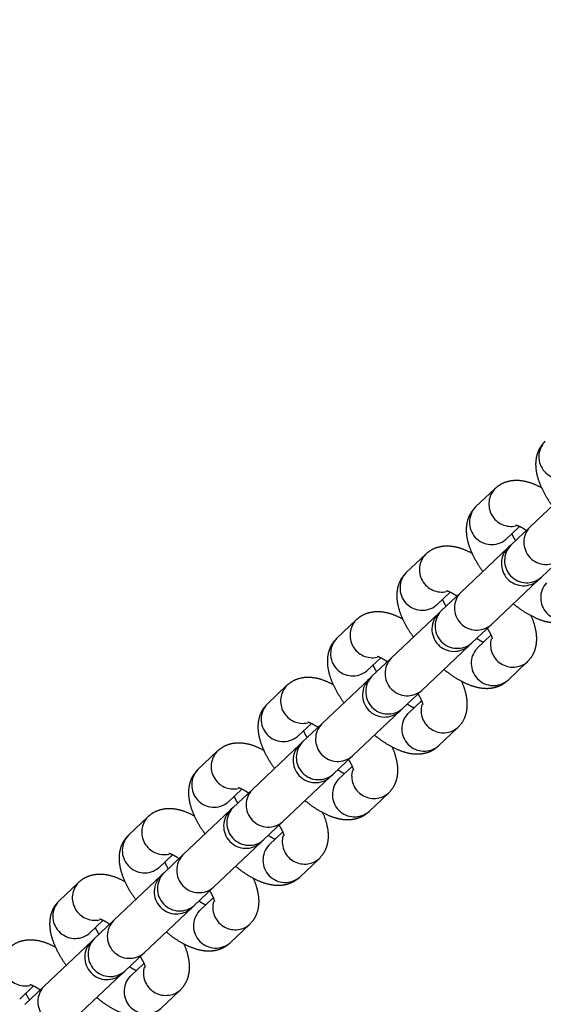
# Model space of a CAD drawing. Header units: metres. Extents: x 104098 to 104607, y 427853 to 428230.
# Tile 85 of 147: x 104263.8141 to 104263.8847, y 428140.0011 to 428140.1341. Entities that reach past the tile are written whole.
import ezdxf

# ---------------------------------------------------------------- set-up
doc = ezdxf.new("R2010")
doc.units = ezdxf.units.M
doc.linetypes.add('DASHED2', pattern=[0.375, 0.25, -0.125])

# ---------------------------------------------------------------- blocks, each defined once
blk = doc.blocks.new('school2')
at = {"color": 252, "linetype": 'DASHED2'}
for p, q in [((107992.6111427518, 456625.0856471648), (107992.6075590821, 456625.0856471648)), ((107992.6240440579, 456625.0856471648), (107992.6204603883, 456625.0856471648)), ((107992.6369452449, 456625.0856471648), (107992.6333615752, 456625.0856471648)), ((107992.649846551, 456625.0856471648), (107992.6462628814, 456625.0856471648)), ((107992.662747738, 456625.0856471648), (107992.6591640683, 456625.0856471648)), ((107992.6756490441, 456625.0856471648), (107992.6720653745, 456625.0856471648)), ((107992.6885502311, 456625.0856471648), (107992.6849665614, 456625.0856471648)), ((107992.5946578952, 456625.0796471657), (107992.5945686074, 456625.0796486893)), ((107992.5981570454, 456625.0786471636), (107992.5945733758, 456625.0786471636)), ((107992.5946578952, 456625.0796471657), (107992.5971604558, 456625.0796471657)), ((107992.6070097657, 456625.0786471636), (107992.5981570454, 456625.0786471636)), ((107992.6074746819, 456625.0786471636), (107992.6070097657, 456625.0786471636)), ((107992.6075590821, 456625.0796471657), (107992.6074697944, 456625.0796486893)), ((107992.6110583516, 456625.0786471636), (107992.6074746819, 456625.0786471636)), ((107992.6075590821, 456625.0796471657), (107992.6100617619, 456625.0796471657)), ((107992.6199109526, 456625.0786471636), (107992.6110583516, 456625.0786471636)), ((107992.6203758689, 456625.0786471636), (107992.6199109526, 456625.0786471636)), ((107992.6204603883, 456625.0796471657), (107992.6203711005, 456625.0796486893)), ((107992.6239595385, 456625.0786471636), (107992.6203758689, 456625.0786471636)), ((107992.6204603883, 456625.0796471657), (107992.6229629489, 456625.0796471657)), ((107992.6328122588, 456625.0786471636), (107992.6239595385, 456625.0786471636)), ((107992.633277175, 456625.0786471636), (107992.6328122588, 456625.0786471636)), ((107992.6333615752, 456625.0796471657), (107992.6332722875, 456625.0796486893)), ((107992.6368608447, 456625.0786471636), (107992.633277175, 456625.0786471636)), ((107992.6333615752, 456625.0796471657), (107992.635864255, 456625.0796471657)), ((107992.6457134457, 456625.0786471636), (107992.6368608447, 456625.0786471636)), ((107992.646178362, 456625.0786471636), (107992.6457134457, 456625.0786471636)), ((107992.6462628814, 456625.0796471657), (107992.6461735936, 456625.0796486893)), ((107992.6497620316, 456625.0786471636), (107992.646178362, 456625.0786471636)), ((107992.6462628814, 456625.0796471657), (107992.648765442, 456625.0796471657)), ((107992.6586147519, 456625.0786471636), (107992.6497620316, 456625.0786471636)), ((107992.6590796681, 456625.0786471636), (107992.6586147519, 456625.0786471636)), ((107992.6591640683, 456625.0796471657), (107992.6590747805, 456625.0796486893)), ((107992.6626633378, 456625.0786471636), (107992.6590796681, 456625.0786471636)), ((107992.6591640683, 456625.0796471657), (107992.6616666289, 456625.0796471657)), ((107992.6715159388, 456625.0786471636), (107992.6626633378, 456625.0786471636)), ((107992.6719808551, 456625.0786471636), (107992.6715159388, 456625.0786471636)), ((107992.6720653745, 456625.0796471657), (107992.6719760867, 456625.0796486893)), ((107992.6755645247, 456625.0786471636), (107992.6719808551, 456625.0786471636)), ((107992.6720653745, 456625.0796471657), (107992.6745679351, 456625.0796471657)), ((107992.684417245, 456625.0786471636), (107992.6755645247, 456625.0786471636)), ((107992.6848821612, 456625.0786471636), (107992.684417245, 456625.0786471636)), ((107992.6849665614, 456625.0796471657), (107992.6848772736, 456625.0796486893)), ((107992.6884658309, 456625.0786471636), (107992.6848821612, 456625.0786471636)), ((107992.6849665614, 456625.0796471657), (107992.687469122, 456625.0796471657)), ((107992.6973184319, 456625.0786471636), (107992.6884658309, 456625.0786471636)), ((107992.5981570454, 456625.0726471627), (107992.6070097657, 456625.0726471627)), ((107992.6070097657, 456625.0726471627), (107992.6074746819, 456625.0726471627)), ((107992.6074746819, 456625.0726471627), (107992.6110583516, 456625.0726471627)), ((107992.6110583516, 456625.0726471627), (107992.6199109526, 456625.0726471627)), ((107992.6199109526, 456625.0726471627), (107992.6203758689, 456625.0726471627)), ((107992.6203758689, 456625.0726471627), (107992.6239595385, 456625.0726471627)), ((107992.6239595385, 456625.0726471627), (107992.6328122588, 456625.0726471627)), ((107992.6328122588, 456625.0726471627), (107992.633277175, 456625.0726471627)), ((107992.633277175, 456625.0726471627), (107992.6368608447, 456625.0726471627)), ((107992.6368608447, 456625.0726471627), (107992.6457134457, 456625.0726471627)), ((107992.6457134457, 456625.0726471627), (107992.646178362, 456625.0726471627)), ((107992.646178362, 456625.0726471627), (107992.6497620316, 456625.0726471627)), ((107992.6497620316, 456625.0726471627), (107992.6586147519, 456625.0726471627)), ((107992.6586147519, 456625.0726471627), (107992.6590796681, 456625.0726471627)), ((107992.6590796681, 456625.0726471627), (107992.6626633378, 456625.0726471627)), ((107992.6626633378, 456625.0726471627), (107992.6715159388, 456625.0726471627)), ((107992.6715159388, 456625.0726471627), (107992.6719808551, 456625.0726471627)), ((107992.6719808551, 456625.0726471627), (107992.6755645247, 456625.0726471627)), ((107992.6755645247, 456625.0726471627), (107992.684417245, 456625.0726471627)), ((107992.684417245, 456625.0726471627), (107992.6848821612, 456625.0726471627)), ((107992.6848821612, 456625.0726471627), (107992.6884658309, 456625.0726471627)), ((107992.6075590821, 456625.0716471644), (107992.6074697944, 456625.0716456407)), ((107992.6100616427, 456625.0716471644), (107992.6075590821, 456625.0716471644)), ((107992.6204603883, 456625.0716471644), (107992.6203711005, 456625.0716456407)), ((107992.6229629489, 456625.0716471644), (107992.6204603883, 456625.0716471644)), ((107992.6333615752, 456625.0716471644), (107992.6332722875, 456625.0716456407)), ((107992.6358641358, 456625.0716471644), (107992.6333615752, 456625.0716471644)), ((107992.6462628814, 456625.0716471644), (107992.6461735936, 456625.0716456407)), ((107992.648765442, 456625.0716471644), (107992.6462628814, 456625.0716471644)), ((107992.6591640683, 456625.0716471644), (107992.6590747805, 456625.0716456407)), ((107992.6616666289, 456625.0716471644), (107992.6591640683, 456625.0716471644)), ((107992.6720653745, 456625.0716471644), (107992.6719760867, 456625.0716456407)), ((107992.6745679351, 456625.0716471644), (107992.6720653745, 456625.0716471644)), ((107992.6075590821, 456625.0656471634), (107992.6111427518, 456625.0656471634)), ((107992.6204603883, 456625.0656471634), (107992.6240440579, 456625.0656471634)), ((107992.6333615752, 456625.0656471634), (107992.6369452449, 456625.0656471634)), ((107992.6462628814, 456625.0656471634), (107992.649846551, 456625.0656471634)), ((107992.6591640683, 456625.0656471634), (107992.662747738, 456625.0656471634)), ((107992.6720653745, 456625.0656471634), (107992.6756490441, 456625.0656471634))]:
    blk.add_line(p, q, dxfattribs=at)
for centre, radius, start, end in [((107963.1760300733, 457111.1270218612), 478.5421874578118, 270.128471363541, 276.2285906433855), ((107963.1760300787, 457111.1270218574), 478.5421874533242, 270.128471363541, 276.2285906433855), ((107963.1760076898, 457111.1274265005), 478.6425921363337, 270.1284688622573, 276.2273076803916), ((107963.1760076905, 457111.1274265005), 480.8925921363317, 270.1284688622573, 276.1986169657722), ((107992.598424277, 456625.0826269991), 0.003025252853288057, 93.32682130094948, 238.8412013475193), ((107992.6076999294, 456625.082645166), 0.003005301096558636, 92.68622389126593, 265.6081978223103), ((107992.6113256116, 456625.0826269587), 0.003025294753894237, 93.32731496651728, 238.8384128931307), ((107992.6206011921, 456625.0826451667), 0.003005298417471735, 92.68539832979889, 265.6090240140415), ((107992.6242267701, 456625.0826269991), 0.003025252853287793, 93.32682130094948, 238.8412013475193), ((107992.6335024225, 456625.082645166), 0.003005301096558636, 92.68622389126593, 265.6081978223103), ((107992.6371281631, 456625.0826269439), 0.003025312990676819, 93.32840403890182, 238.7660641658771), ((107992.6464036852, 456625.0826451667), 0.003005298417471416, 92.68539832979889, 265.6090240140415), ((107992.6500292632, 456625.0826269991), 0.003025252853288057, 93.32682130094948, 238.8412013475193), ((107992.6593049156, 456625.082645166), 0.003005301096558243, 92.68622389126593, 265.6081978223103), ((107992.6629306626, 456625.082626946), 0.00302531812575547, 93.33078003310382, 238.7659835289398), ((107992.6722061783, 456625.0826451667), 0.003005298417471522, 92.68539832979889, 265.6090240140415), ((107992.6758317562, 456625.0826269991), 0.003025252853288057, 93.32682130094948, 238.8412013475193), ((107992.6851074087, 456625.082645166), 0.003005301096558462, 92.68622389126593, 265.6081978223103), ((107992.6887330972, 456625.0826269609), 0.003025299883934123, 93.32969096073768, 238.8383322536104), ((107992.6980086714, 456625.0826451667), 0.003005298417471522, 92.68539832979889, 265.6090240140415), ((107992.5982925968, 456625.0756471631), 0.003003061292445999, 92.5870802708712, 267.4129197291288), ((107992.6070097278, 456625.0756471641), 0.003000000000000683, 90, 270), ((107992.6076101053, 456625.0756471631), 0.003003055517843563, 92.5846406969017, 267.4153593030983), ((107992.6111938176, 456625.0756471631), 0.003003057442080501, 92.58545444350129, 267.4145455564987), ((107992.619910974, 456625.0756471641), 0.003000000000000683, 90, 270), ((107992.6205113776, 456625.0756471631), 0.003003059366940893, 92.58626735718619, 267.4137326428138), ((107992.6240950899, 456625.0756471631), 0.003003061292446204, 92.5870802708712, 267.4129197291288), ((107992.6328122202, 456625.0756471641), 0.003000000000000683, 90, 270), ((107992.6334125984, 456625.0756471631), 0.003003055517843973, 92.5846406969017, 267.4153593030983), ((107992.6369963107, 456625.0756471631), 0.003003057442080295, 92.58545444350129, 267.4145455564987), ((107992.6457134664, 456625.0756471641), 0.003000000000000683, 90, 270), ((107992.6463138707, 456625.0756471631), 0.003003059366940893, 92.58626735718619, 267.4137326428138), ((107992.649897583, 456625.0756471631), 0.003003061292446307, 92.5870802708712, 267.4129197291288), ((107992.6586147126, 456625.0756471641), 0.003000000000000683, 90, 270), ((107992.6592150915, 456625.0756471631), 0.003003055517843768, 92.5846406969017, 267.4153593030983), ((107992.6627988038, 456625.0756471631), 0.003003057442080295, 92.58545444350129, 267.4145455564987), ((107992.6715159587, 456625.0756471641), 0.003000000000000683, 90, 270), ((107992.6721163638, 456625.0756471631), 0.003003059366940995, 92.58626735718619, 267.4137326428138), ((107992.6757000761, 456625.0756471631), 0.003003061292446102, 92.5870802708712, 267.4129197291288), ((107992.6844172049, 456625.0756471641), 0.003000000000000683, 90, 270), ((107992.6850175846, 456625.0756471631), 0.003003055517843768, 92.5846406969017, 267.4153593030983), ((107992.6886012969, 456625.0756471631), 0.003003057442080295, 92.58545444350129, 267.4145455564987), ((107992.6076999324, 456625.0686491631), 0.003005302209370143, 94.39185729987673, 267.3137203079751), ((107992.6113255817, 456625.0686673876), 0.003025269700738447, 121.1638516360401, 266.6867926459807), ((107992.6206011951, 456625.0686491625), 0.003005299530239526, 94.39103110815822, 267.3145465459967), ((107992.6242267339, 456625.0686673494), 0.003025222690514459, 121.1609825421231, 266.6896623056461), ((107992.6335024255, 456625.0686491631), 0.003005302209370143, 94.39185729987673, 267.3137203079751), ((107992.6371280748, 456625.0686673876), 0.003025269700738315, 121.1638516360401, 266.6867926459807), ((107992.6464036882, 456625.0686491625), 0.0030052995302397, 94.39103110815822, 267.3145465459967), ((107992.650029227, 456625.0686673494), 0.003025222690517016, 121.1609825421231, 266.6896623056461), ((107992.6593049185, 456625.0686491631), 0.003005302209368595, 94.39185729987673, 267.3137203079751), ((107992.6629305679, 456625.0686673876), 0.003025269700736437, 121.1638516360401, 266.6867926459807), ((107992.6722061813, 456625.0686491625), 0.003005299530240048, 94.39103110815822, 267.3145465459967), ((107992.6758317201, 456625.0686673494), 0.003025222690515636, 121.1609825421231, 266.6896623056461), ((107992.6851074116, 456625.0686491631), 0.003005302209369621, 94.39185729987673, 267.3137203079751)]:
    blk.add_arc(centre, radius, start, end, dxfattribs=at)
for points, knots in [([(107992.6028957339, 456625.081416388), (107992.6027342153, 456625.0818549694), (107992.602410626, 456625.0827336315), (107992.6017524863, 456625.0837871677), (107992.6009682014, 456625.0846397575), (107992.600073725, 456625.0852431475), (107992.59914064, 456625.0855913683), (107992.5985136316, 456625.0856302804), (107992.5982415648, 456625.0856471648)], [0, 0, 0, 0, 0.203485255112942, 0.4076661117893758, 0.577762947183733, 0.7339697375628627, 0.8845661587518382, 1, 1, 1, 1]), ([(107992.6075590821, 456625.0856471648), (107992.607205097, 456625.0856188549), (107992.6064996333, 456625.0855624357), (107992.6055398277, 456625.0851368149), (107992.6047180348, 456625.0845288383), (107992.6040159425, 456625.0837342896), (107992.6033976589, 456625.0827209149), (107992.6028712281, 456625.0814388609), (107992.6024799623, 456625.0800567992), (107992.6023326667, 456625.079061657), (107992.6022713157, 456625.0786471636)], [0, 0, 0, 0, 0.1086249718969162, 0.2164807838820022, 0.3239514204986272, 0.438672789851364, 0.5692883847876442, 0.7220858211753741, 0.8842440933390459, 1, 1, 1, 1]), ([(107992.6157969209, 456625.081416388), (107992.6156354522, 456625.0818549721), (107992.6153119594, 456625.0827336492), (107992.6146537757, 456625.0837871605), (107992.6138695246, 456625.0846397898), (107992.6129749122, 456625.085243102), (107992.6120419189, 456625.0855913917), (107992.611414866, 456625.0856302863), (107992.6111427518, 456625.0856471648)], [0, 0, 0, 0, 0.2034795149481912, 0.4076591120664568, 0.5777548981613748, 0.733970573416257, 0.8845545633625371, 1, 1, 1, 1]), ([(107992.6204603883, 456625.0856471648), (107992.6201063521, 456625.0856188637), (107992.6194008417, 456625.0855624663), (107992.6184411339, 456625.0851367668), (107992.6176192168, 456625.0845288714), (107992.6169170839, 456625.0837342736), (107992.6162990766, 456625.0827209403), (107992.6157722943, 456625.0814388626), (107992.6153813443, 456625.0800567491), (107992.6152339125, 456625.0790616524), (107992.6151725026, 456625.0786471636)], [0, 0, 0, 0, 0.1086327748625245, 0.2164794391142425, 0.3239558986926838, 0.4386761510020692, 0.5692925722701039, 0.7220858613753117, 0.8842401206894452, 1, 1, 1, 1]), ([(107992.628698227, 456625.081416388), (107992.6285367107, 456625.0818549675), (107992.628213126, 456625.0827336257), (107992.6275549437, 456625.0837872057), (107992.626770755, 456625.0846397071), (107992.6258761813, 456625.0852431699), (107992.6249431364, 456625.0855913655), (107992.6243161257, 456625.0856302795), (107992.6240440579, 456625.0856471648)], [0, 0, 0, 0, 0.203485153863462, 0.4076659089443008, 0.5777714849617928, 0.7339698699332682, 0.8845662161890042, 1, 1, 1, 1]), ([(107992.6333615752, 456625.0856471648), (107992.633007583, 456625.0856188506), (107992.6323020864, 456625.0855624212), (107992.6313423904, 456625.0851368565), (107992.630520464, 456625.0845287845), (107992.6298184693, 456625.0837343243), (107992.6292001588, 456625.0827209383), (107992.6286737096, 456625.0814388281), (107992.6282824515, 456625.0800567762), (107992.6281351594, 456625.0790616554), (107992.6280738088, 456625.0786471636)], [0, 0, 0, 0, 0.1086245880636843, 0.2164857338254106, 0.3239498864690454, 0.4386772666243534, 0.5692924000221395, 0.7220833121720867, 0.8842410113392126, 1, 1, 1, 1]), ([(107992.641599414, 456625.081416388), (107992.6414379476, 456625.0818549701), (107992.6411144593, 456625.0827336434), (107992.6404562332, 456625.0837871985), (107992.6396720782, 456625.0846397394), (107992.6387773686, 456625.0852431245), (107992.6378444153, 456625.0855913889), (107992.6372173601, 456625.0856302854), (107992.6369452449, 456625.0856471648)], [0, 0, 0, 0, 0.2034794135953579, 0.4076589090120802, 0.5777634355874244, 0.7339707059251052, 0.8845546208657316, 1, 1, 1, 1]), ([(107992.6462628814, 456625.0856471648), (107992.645908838, 456625.0856188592), (107992.6452032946, 456625.0855624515), (107992.6442436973, 456625.0851368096), (107992.6434216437, 456625.0845288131), (107992.6427196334, 456625.0837343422), (107992.6421015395, 456625.0827208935), (107992.6415747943, 456625.0814388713), (107992.6411838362, 456625.0800567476), (107992.6410364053, 456625.079061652), (107992.6409749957, 456625.0786471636)], [0, 0, 0, 0, 0.1086328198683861, 0.2164852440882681, 0.323955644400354, 0.4386823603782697, 0.56929239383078, 0.7220857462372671, 0.8842400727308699, 1, 1, 1, 1]), ([(107992.6545007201, 456625.081416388), (107992.6543392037, 456625.0818549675), (107992.6540156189, 456625.0827336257), (107992.6533574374, 456625.0837872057), (107992.6525732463, 456625.0846397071), (107992.6516786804, 456625.0852431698), (107992.6507455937, 456625.0855913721), (107992.6501186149, 456625.0856302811), (107992.649846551, 456625.0856471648)], [0, 0, 0, 0, 0.203483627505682, 0.4076628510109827, 0.5777671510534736, 0.7339643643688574, 0.8845595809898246, 1, 1, 1, 1]), ([(107992.6591640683, 456625.0856471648), (107992.6588100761, 456625.0856188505), (107992.6581045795, 456625.0855624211), (107992.6571448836, 456625.0851368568), (107992.6563229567, 456625.0845287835), (107992.6556209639, 456625.0837343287), (107992.6550026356, 456625.0827209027), (107992.6544762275, 456625.0814388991), (107992.6540849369, 456625.0800567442), (107992.653937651, 456625.0790616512), (107992.6538763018, 456625.0786471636)], [0, 0, 0, 0, 0.1086244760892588, 0.2164855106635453, 0.3239495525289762, 0.4386768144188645, 0.5692918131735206, 0.722088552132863, 0.8842411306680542, 1, 1, 1, 1]), ([(107992.667401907, 456625.081416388), (107992.6672404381, 456625.0818549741), (107992.666916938, 456625.0827336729), (107992.666258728, 456625.0837871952), (107992.6654745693, 456625.0846397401), (107992.6645798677, 456625.0852431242), (107992.6636468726, 456625.0855913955), (107992.6630198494, 456625.085630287), (107992.662747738, 456625.0856471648)], [0, 0, 0, 0, 0.2034713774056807, 0.4076510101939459, 0.5777556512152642, 0.7339630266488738, 0.8845470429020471, 1, 1, 1, 1]), ([(107992.6720653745, 456625.0856471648), (107992.671711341, 456625.0856188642), (107992.6710058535, 456625.0855624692), (107992.6700461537, 456625.0851367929), (107992.6692241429, 456625.0845288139), (107992.668522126, 456625.083734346), (107992.667904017, 456625.0827208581), (107992.6673773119, 456625.0814389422), (107992.6669863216, 456625.0800567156), (107992.6668388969, 456625.0790616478), (107992.6667774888, 456625.0786471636)], [0, 0, 0, 0, 0.1086381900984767, 0.2164848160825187, 0.3239551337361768, 0.4386817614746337, 0.5692916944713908, 0.7220909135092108, 0.8842401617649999, 1, 1, 1, 1]), ([(107992.6803032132, 456625.081416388), (107992.6801416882, 456625.0818549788), (107992.6798180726, 456625.0827336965), (107992.679159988, 456625.083787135), (107992.6783756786, 456625.0846397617), (107992.6774812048, 456625.0852431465), (107992.6765481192, 456625.0855913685), (107992.6759211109, 456625.0856302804), (107992.6756490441, 456625.0856471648)], [0, 0, 0, 0, 0.2034769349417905, 0.4076665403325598, 0.5777632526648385, 0.7339699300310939, 0.8845662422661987, 1, 1, 1, 1]), ([(107992.6849665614, 456625.0856471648), (107992.6846125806, 456625.085618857), (107992.6839071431, 456625.0855624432), (107992.6829473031, 456625.0851368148), (107992.6821255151, 456625.0845288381), (107992.6814234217, 456625.0837342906), (107992.6808051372, 456625.0827209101), (107992.680278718, 456625.0814388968), (107992.6798874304, 456625.0800567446), (107992.6797401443, 456625.0790616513), (107992.6796787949, 456625.0786471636)], [0, 0, 0, 0, 0.1086299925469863, 0.2164853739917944, 0.3239555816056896, 0.4386764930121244, 0.5692915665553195, 0.7220883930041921, 0.884241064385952, 1, 1, 1, 1]), ([(107992.6932044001, 456625.081416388), (107992.6930429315, 456625.0818549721), (107992.6927194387, 456625.0827336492), (107992.692061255, 456625.0837871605), (107992.6912770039, 456625.0846397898), (107992.6903823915, 456625.085243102), (107992.6894493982, 456625.0855913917), (107992.6888223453, 456625.0856302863), (107992.6885502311, 456625.0856471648)], [0, 0, 0, 0, 0.2034795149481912, 0.4076591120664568, 0.5777548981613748, 0.733970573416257, 0.8845545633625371, 1, 1, 1, 1]), ([(107992.6978678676, 456625.0856471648), (107992.6975138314, 456625.0856188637), (107992.696808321, 456625.0855624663), (107992.6958486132, 456625.0851367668), (107992.6950266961, 456625.0845288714), (107992.6943245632, 456625.0837342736), (107992.6937065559, 456625.0827209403), (107992.6931797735, 456625.0814388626), (107992.6927888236, 456625.0800567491), (107992.6926413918, 456625.0790616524), (107992.6925799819, 456625.0786471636)], [0, 0, 0, 0, 0.1086327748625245, 0.2164794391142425, 0.3239558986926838, 0.4386761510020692, 0.5692925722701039, 0.7220858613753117, 0.8842401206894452, 1, 1, 1, 1]), ([(107992.5969407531, 456625.0801385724), (107992.596940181, 456625.080139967), (107992.5969386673, 456625.0801436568), (107992.5970899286, 456625.0798681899), (107992.5972773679, 456625.079374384), (107992.5973926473, 456625.078884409), (107992.5974484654, 456625.0786471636)], [0, 0, 0, 0, 0.1623844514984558, 0.4296554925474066, 0.7238397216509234, 1, 1, 1, 1]), ([(107992.60984194, 456625.0801385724), (107992.6098413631, 456625.0801399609), (107992.6098398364, 456625.0801436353), (107992.6099913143, 456625.0798682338), (107992.6101784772, 456625.0793743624), (107992.6102938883, 456625.078884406), (107992.6103497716, 456625.0786471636)], [0, 0, 0, 0, 0.1623482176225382, 0.4296575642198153, 0.7238339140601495, 0.9999999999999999, 0.9999999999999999, 0.9999999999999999, 0.9999999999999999]), ([(107992.6227432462, 456625.0801385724), (107992.6227426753, 456625.0801399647), (107992.6227411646, 456625.0801436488), (107992.6228924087, 456625.0798682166), (107992.6230798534, 456625.0793744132), (107992.6231951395, 456625.0788844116), (107992.6232509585, 456625.0786471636)], [0, 0, 0, 0, 0.1623827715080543, 0.4296847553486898, 0.723865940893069, 1, 1, 1, 1]), ([(107992.6356444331, 456625.0801385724), (107992.635643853, 456625.0801399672), (107992.6356423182, 456625.0801436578), (107992.6357938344, 456625.0798681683), (107992.6359809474, 456625.0793744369), (107992.6360963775, 456625.0788844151), (107992.6361522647, 456625.0786471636)], [0, 0, 0, 0, 0.1623826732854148, 0.4296561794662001, 0.7238594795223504, 1, 1, 1, 1]), ([(107992.6485457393, 456625.0801385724), (107992.6485451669, 456625.0801399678), (107992.6485436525, 456625.08014366), (107992.6486949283, 456625.0798681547), (107992.6488823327, 456625.079374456), (107992.6489976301, 456625.0788844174), (107992.6490534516, 456625.0786471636)], [0, 0, 0, 0, 0.1623834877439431, 0.4296529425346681, 0.7238647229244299, 1, 1, 1, 1]), ([(107992.6614469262, 456625.0801385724), (107992.6614463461, 456625.0801399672), (107992.6614448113, 456625.0801436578), (107992.6615963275, 456625.0798681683), (107992.6617834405, 456625.0793744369), (107992.6618988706, 456625.0788844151), (107992.6619547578, 456625.0786471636)], [0, 0, 0, 0, 0.1623826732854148, 0.4296561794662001, 0.7238594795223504, 1, 1, 1, 1]), ([(107992.6743482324, 456625.0801385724), (107992.6743476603, 456625.080139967), (107992.6743461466, 456625.0801436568), (107992.6744974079, 456625.0798681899), (107992.6746848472, 456625.079374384), (107992.6748001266, 456625.078884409), (107992.6748559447, 456625.0786471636)], [0, 0, 0, 0, 0.1623844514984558, 0.4296554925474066, 0.7238397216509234, 1, 1, 1, 1]), ([(107992.6872494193, 456625.0801385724), (107992.6872488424, 456625.0801399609), (107992.6872473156, 456625.0801436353), (107992.6873987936, 456625.0798682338), (107992.6875859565, 456625.0793743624), (107992.6877013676, 456625.078884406), (107992.6877572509, 456625.0786471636)], [0, 0, 0, 0, 0.1623482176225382, 0.4296575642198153, 0.7238339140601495, 0.9999999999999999, 0.9999999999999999, 0.9999999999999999, 0.9999999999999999]), ([(107992.5954500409, 456625.0786471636), (107992.5955171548, 456625.0789337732), (107992.5956118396, 456625.0793381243), (107992.5957103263, 456625.0795774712), (107992.5957390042, 456625.0796471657)], [0, 0, 0, 0, 0.7088138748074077, 1, 1, 1, 1]), ([(107992.6083513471, 456625.0786471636), (107992.6084184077, 456625.0789337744), (107992.6085130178, 456625.0793381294), (107992.6086115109, 456625.0795774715), (107992.6086401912, 456625.0796471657)], [0, 0, 0, 0, 0.7088096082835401, 1, 1, 1, 1]), ([(107992.621252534, 456625.0786471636), (107992.6213196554, 456625.07893379), (107992.6214143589, 456625.0793382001), (107992.6215128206, 456625.0795774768), (107992.6215414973, 456625.0796471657)], [0, 0, 0, 0, 0.7087519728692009, 0.9999999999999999, 0.9999999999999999, 0.9999999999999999, 0.9999999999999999]), ([(107992.6341538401, 456625.0786471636), (107992.6342209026, 456625.0789337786), (107992.6343155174, 456625.0793381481), (107992.6344140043, 456625.0795774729), (107992.6344426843, 456625.0796471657)], [0, 0, 0, 0, 0.7087943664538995, 1, 1, 1, 1]), ([(107992.6470550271, 456625.0786471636), (107992.6471221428, 456625.0789337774), (107992.6472168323, 456625.0793381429), (107992.6473153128, 456625.0795774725), (107992.6473439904, 456625.0796471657)], [0, 0, 0, 0, 0.7087986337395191, 1, 1, 1, 1]), ([(107992.6599563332, 456625.0786471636), (107992.6600233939, 456625.0789337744), (107992.660118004, 456625.0793381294), (107992.6602164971, 456625.0795774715), (107992.6602451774, 456625.0796471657)], [0, 0, 0, 0, 0.7088096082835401, 1, 1, 1, 1]), ([(107992.6728575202, 456625.0786471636), (107992.6729246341, 456625.0789337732), (107992.6730193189, 456625.0793381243), (107992.6731178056, 456625.0795774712), (107992.6731464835, 456625.0796471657)], [0, 0, 0, 0, 0.7088138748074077, 1, 1, 1, 1]), ([(107992.6857588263, 456625.0786471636), (107992.6858258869, 456625.0789337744), (107992.6859204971, 456625.0793381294), (107992.6860189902, 456625.0795774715), (107992.6860476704, 456625.0796471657)], [0, 0, 0, 0, 0.7088096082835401, 1, 1, 1, 1]), ([(107992.6022721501, 456625.0726471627), (107992.6023255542, 456625.0722751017), (107992.6024591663, 456625.0713442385), (107992.602832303, 456625.0699721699), (107992.6033710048, 456625.0686121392), (107992.6040465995, 456625.0675052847), (107992.6048327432, 456625.0666550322), (107992.6057268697, 456625.0660510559), (107992.6066600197, 456625.0657029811), (107992.6072870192, 456625.0656640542), (107992.6075590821, 456625.0656471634)], [0, 0, 0, 0, 0.1035974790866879, 0.2591916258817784, 0.4234200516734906, 0.571221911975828, 0.694357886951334, 0.8074264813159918, 0.9164399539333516, 0.9999999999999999, 0.9999999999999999, 0.9999999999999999, 0.9999999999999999]), ([(107992.6086401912, 456625.0716471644), (107992.6086005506, 456625.07174756), (107992.6085002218, 456625.0720016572), (107992.6084079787, 456625.0724038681), (107992.6083521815, 456625.0726471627)], [0, 0, 0, 0, 0.3951072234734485, 1, 1, 1, 1]), ([(107992.610350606, 456625.0726471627), (107992.6102834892, 456625.0723708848), (107992.6101549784, 456625.0718418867), (107992.6099605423, 456625.0713557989), (107992.6098213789, 456625.0711278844), (107992.6098403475, 456625.0711511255), (107992.6098457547, 456625.0711577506)], [0, 0, 0, 0, 0.3246602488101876, 0.6216372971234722, 0.8921439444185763, 1, 1, 1, 1]), ([(107992.6151734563, 456625.0726471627), (107992.6152268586, 456625.0722751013), (107992.6153604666, 456625.0713442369), (107992.6157336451, 456625.0699721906), (107992.6162721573, 456625.0686121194), (107992.6169478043, 456625.0675052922), (107992.6177339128, 456625.0666549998), (107992.6186281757, 456625.0660511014), (107992.6195612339, 456625.0657029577), (107992.6201882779, 456625.0656640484), (107992.6204603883, 456625.0656471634)], [0, 0, 0, 0, 0.1035970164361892, 0.2591904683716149, 0.4234149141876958, 0.5712161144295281, 0.6943515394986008, 0.8074267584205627, 0.9164314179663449, 1, 1, 1, 1]), ([(107992.6215413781, 456625.0716471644), (107992.6215017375, 456625.07174756), (107992.6214014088, 456625.0720016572), (107992.6213091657, 456625.0724038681), (107992.6212533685, 456625.0726471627)], [0, 0, 0, 0, 0.3951072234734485, 1, 1, 1, 1]), ([(107992.623251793, 456625.0726471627), (107992.6231846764, 456625.0723708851), (107992.623056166, 456625.0718418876), (107992.6228617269, 456625.0713557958), (107992.6227225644, 456625.0711278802), (107992.6227415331, 456625.0711511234), (107992.6227469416, 456625.0711577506)], [0, 0, 0, 0, 0.3246486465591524, 0.621615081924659, 0.8921120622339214, 1, 1, 1, 1]), ([(107992.6280746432, 456625.0726471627), (107992.6281280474, 456625.0722751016), (107992.6282616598, 456625.0713442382), (107992.6286347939, 456625.0699721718), (107992.6291735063, 456625.0686121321), (107992.6298490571, 456625.0675053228), (107992.6306352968, 456625.0666549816), (107992.6315293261, 456625.0660510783), (107992.6324625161, 456625.0657029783), (107992.6330895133, 456625.0656640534), (107992.6333615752, 456625.0656471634)], [0, 0, 0, 0, 0.1035975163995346, 0.2591917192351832, 0.4234202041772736, 0.5712221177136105, 0.6943517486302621, 0.8074264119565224, 0.9164399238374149, 1, 1, 1, 1]), ([(107992.6344426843, 456625.0716471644), (107992.634403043, 456625.0717475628), (107992.6343027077, 456625.0720016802), (107992.6342104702, 456625.0724038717), (107992.6341546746, 456625.0726471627)], [0, 0, 0, 0, 0.3950870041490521, 1, 1, 1, 1]), ([(107992.6361530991, 456625.0726471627), (107992.6360859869, 456625.072370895), (107992.6359574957, 456625.0718419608), (107992.6357630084, 456625.0713557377), (107992.6356238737, 456625.0711278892), (107992.6356428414, 456625.071151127), (107992.6356482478, 456625.0711577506)], [0, 0, 0, 0, 0.3246750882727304, 0.6216136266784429, 0.8921469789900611, 1, 1, 1, 1]), ([(107992.6409759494, 456625.0726471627), (107992.6410293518, 456625.0722751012), (107992.64116296, 456625.0713442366), (107992.641536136, 456625.0699721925), (107992.6420746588, 456625.0686121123), (107992.6427502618, 456625.0675053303), (107992.6435364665, 456625.0666549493), (107992.644430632, 456625.0660511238), (107992.6453637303, 456625.0657029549), (107992.645990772, 456625.0656640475), (107992.6462628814, 456625.0656471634)], [0, 0, 0, 0, 0.1035970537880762, 0.2591905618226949, 0.4234150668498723, 0.5712163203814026, 0.6943454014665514, 0.8074266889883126, 0.9164313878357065, 1, 1, 1, 1]), ([(107992.6473438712, 456625.0716471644), (107992.64730423, 456625.0717475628), (107992.6472038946, 456625.0720016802), (107992.6471116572, 456625.0724038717), (107992.6470558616, 456625.0726471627)], [0, 0, 0, 0, 0.3950870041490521, 1, 1, 1, 1]), ([(107992.6490542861, 456625.0726471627), (107992.6489871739, 456625.072370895), (107992.6488586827, 456625.0718419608), (107992.6486641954, 456625.0713557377), (107992.6485250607, 456625.0711278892), (107992.6485440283, 456625.071151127), (107992.6485494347, 456625.0711577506)], [0, 0, 0, 0, 0.3246750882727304, 0.6216136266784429, 0.8921469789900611, 1, 1, 1, 1]), ([(107992.6538771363, 456625.0726471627), (107992.6539305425, 456625.0722750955), (107992.6540641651, 456625.0713441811), (107992.6544372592, 456625.0699722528), (107992.6549760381, 456625.0686120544), (107992.6556515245, 456625.0675053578), (107992.6564377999, 456625.0666549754), (107992.6573317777, 456625.066051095), (107992.6582650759, 456625.0657029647), (107992.658892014, 456625.0656640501), (107992.6591640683, 456625.0656471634)], [0, 0, 0, 0, 0.1035939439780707, 0.259192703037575, 0.4234149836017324, 0.5712230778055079, 0.694352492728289, 0.8074269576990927, 0.916434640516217, 0.9999999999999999, 0.9999999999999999, 0.9999999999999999, 0.9999999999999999]), ([(107992.6602451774, 456625.0716471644), (107992.6602055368, 456625.07174756), (107992.660105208, 456625.0720016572), (107992.6600129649, 456625.0724038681), (107992.6599571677, 456625.0726471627)], [0, 0, 0, 0, 0.3951072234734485, 1, 1, 1, 1]), ([(107992.6619555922, 456625.0726471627), (107992.66188848, 456625.072370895), (107992.6617599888, 456625.0718419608), (107992.6615655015, 456625.0713557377), (107992.6614263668, 456625.0711278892), (107992.6614453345, 456625.071151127), (107992.6614507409, 456625.0711577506)], [0, 0, 0, 0, 0.3246750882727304, 0.6216136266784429, 0.8921469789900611, 1, 1, 1, 1]), ([(107992.6667784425, 456625.0726471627), (107992.6668318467, 456625.0722750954), (107992.6669654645, 456625.0713441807), (107992.6673386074, 456625.0699722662), (107992.6678771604, 456625.0686120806), (107992.6685527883, 456625.0675052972), (107992.6693389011, 456625.0666549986), (107992.6702331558, 456625.0660511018), (107992.6711662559, 456625.0657029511), (107992.6717932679, 456625.0656640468), (107992.6720653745, 456625.0656471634)], [0, 0, 0, 0, 0.1035935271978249, 0.2591916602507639, 0.4234100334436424, 0.5712110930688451, 0.6943464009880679, 0.8074215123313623, 0.9164260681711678, 1, 1, 1, 1]), ([(107992.6731463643, 456625.0716471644), (107992.6731067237, 456625.07174756), (107992.673006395, 456625.0720016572), (107992.6729141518, 456625.0724038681), (107992.6728583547, 456625.0726471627)], [0, 0, 0, 0, 0.3951072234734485, 1, 1, 1, 1]), ([(107992.6748567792, 456625.0726471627), (107992.674789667, 456625.072370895), (107992.6746611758, 456625.0718419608), (107992.6744666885, 456625.0713557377), (107992.6743275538, 456625.0711278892), (107992.6743465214, 456625.071151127), (107992.6743519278, 456625.0711577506)], [0, 0, 0, 0, 0.3246750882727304, 0.6216136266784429, 0.8921469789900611, 1, 1, 1, 1]), ([(107992.6796796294, 456625.0726471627), (107992.6797330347, 456625.0722750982), (107992.6798666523, 456625.0713442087), (107992.6802397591, 456625.0699722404), (107992.6807785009, 456625.0686121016), (107992.6814540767, 456625.0675052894), (107992.6822402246, 456625.0666550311), (107992.683134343, 456625.0660510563), (107992.6840675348, 456625.0657029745), (107992.6846945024, 456625.0656640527), (107992.6849665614, 456625.0656471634)], [0, 0, 0, 0, 0.1035970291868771, 0.2591953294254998, 0.4234171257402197, 0.5712183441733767, 0.6943537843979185, 0.8074218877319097, 0.9164348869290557, 1, 1, 1, 1]), ([(107992.6111427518, 456625.0656471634), (107992.6114967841, 456625.0656754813), (107992.6122023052, 456625.0657319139), (107992.613162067, 456625.0661573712), (107992.6139834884, 456625.0667660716), (107992.6146881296, 456625.0675576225), (107992.6152942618, 456625.0685843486), (107992.6156672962, 456625.069368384), (107992.6158039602, 456625.0698696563), (107992.6158062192, 456625.069877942)], [0, 0, 0, 0, 0.1499099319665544, 0.2987428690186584, 0.4470488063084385, 0.6053682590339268, 0.785605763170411, 0.9964562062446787, 1, 1, 1, 1]), ([(107992.6240440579, 456625.0656471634), (107992.6243980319, 456625.0656754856), (107992.6251034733, 456625.0657319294), (107992.6260634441, 456625.0661573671), (107992.6268846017, 456625.0667660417), (107992.6275893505, 456625.0675577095), (107992.6281956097, 456625.0685842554), (107992.6285684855, 456625.069368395), (107992.6287051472, 456625.0698696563), (107992.6287074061, 456625.069877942)], [0, 0, 0, 0, 0.1498989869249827, 0.2987364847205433, 0.4470426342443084, 0.6053545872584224, 0.7856085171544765, 0.9964561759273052, 1, 1, 1, 1]), ([(107992.6369452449, 456625.0656471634), (107992.63729927, 456625.065675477), (107992.6380047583, 456625.0657318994), (107992.6389646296, 456625.0661574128), (107992.6397859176, 456625.066766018), (107992.6404906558, 456625.0675576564), (107992.6410967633, 456625.0685843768), (107992.6414697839, 456625.0693683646), (107992.6416064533, 456625.0698696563), (107992.6416087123, 456625.069877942)], [0, 0, 0, 0, 0.1499099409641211, 0.2987350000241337, 0.4470493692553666, 0.6053599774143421, 0.7855974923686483, 0.9964562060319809, 1, 1, 1, 1]), ([(107992.649846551, 456625.0656471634), (107992.6502005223, 456625.0656754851), (107992.6509059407, 456625.0657319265), (107992.6518659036, 456625.0661573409), (107992.6526871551, 456625.0667660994), (107992.6533917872, 456625.0675576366), (107992.6539981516, 456625.0685843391), (107992.6543709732, 456625.0693683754), (107992.6545076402, 456625.0698696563), (107992.6545098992, 456625.069877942)], [0, 0, 0, 0, 0.1499054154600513, 0.2987418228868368, 0.4470384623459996, 0.6053581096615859, 0.7856018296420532, 0.9964562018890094, 1, 1, 1, 1]), ([(107992.662747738, 456625.0656471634), (107992.6631017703, 456625.0656754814), (107992.6638072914, 456625.065731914), (107992.664767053, 456625.0661573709), (107992.665588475, 456625.0667660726), (107992.666293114, 456625.067557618), (107992.6668992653, 456625.0685843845), (107992.667272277, 456625.0693683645), (107992.6674089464, 456625.0698696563), (107992.6674112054, 456625.069877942)], [0, 0, 0, 0, 0.1499086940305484, 0.2987404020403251, 0.4470451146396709, 0.6053632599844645, 0.7855992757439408, 0.9964562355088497, 1, 1, 1, 1]), ([(107992.6756490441, 456625.0656471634), (107992.6760030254, 456625.0656754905), (107992.6767085, 456625.0657319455), (107992.6776683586, 456625.0661573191), (107992.6784896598, 456625.06676612), (107992.6791942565, 456625.0675575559), (107992.6798007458, 456625.0685847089), (107992.6801732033, 456625.0693674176), (107992.6803101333, 456625.0698696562), (107992.6803123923, 456625.069877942)], [0, 0, 0, 0, 0.1498988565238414, 0.2987441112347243, 0.4470417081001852, 0.605362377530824, 0.7856072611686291, 0.9964629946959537, 1, 1, 1, 1])]:
    blk.add_open_spline(points, degree=3, knots=knots, dxfattribs=at)

msp = doc.modelspace()

# ---------------------------------------------------------------- block references
at = {"rotation": 43.40342385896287}
msp.add_blockref('school2', (339564.7790640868, 22181.48214643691), dxfattribs=at)

doc.saveas('drawing.dxf')
